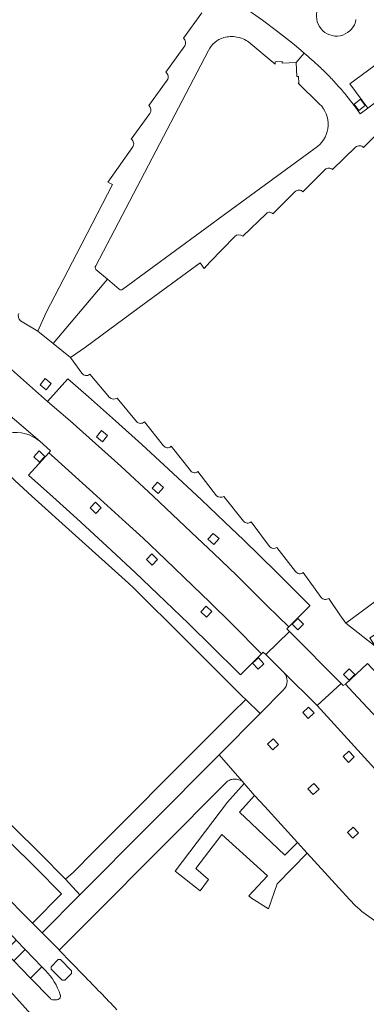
# Model space of a CAD drawing. Extents: x 152048 to 156914, y 461460 to 468786.
# Tile 244 of 256: x 154605 to 154658, y 468260 to 468409. Entities that reach past the tile are written whole.
import ezdxf

# ---------------------------------------------------------------- set-up
doc = ezdxf.new("R2010")
doc.units = 0
doc.header["$LTSCALE"] = 0.75
for name, color, linetype, lineweight in [('B-RO-VH-VERHARDING_ASFALT-GV', 251, 'CONTINUOUS', 18), ('B-RO-VH-VERHARDING_BETONSTRAATSTEEN-GV', 251, 'CONTINUOUS', 18), ('B-RO-VH-VERHARDING_TEGEL-GV', 251, 'CONTINUOUS', 18)]:
    doc.layers.add(name, color=color, linetype=linetype, lineweight=lineweight)

msp = doc.modelspace()

# ---------------------------------------------------------------- linework, layer by layer
at = {"layer": 'B-RO-VH-VERHARDING_ASFALT-GV'}
for points in [[(154614.993, 468264.047), (154611.283, 468267.894), (154611.214, 468267.965), (154608.687, 468270.529), (154607.257, 468271.98), (154606.595, 468272.638), (154602.896, 468276.342), (154599.173, 468280.022), (154594.606, 468284.481), (154590.944, 468288.004), (154586.563, 468292.154), (154583.293, 468295.193), (154578.102, 468299.915), (154574.011, 468303.546), (154573.297, 468304.162), (154572.574, 468304.771), (154569.807, 468307.204), (154567.016, 468309.604), (154564.452, 468311.76), (154561.875, 468313.887), (154560.316, 468315.173), (154558.752, 468316.48), (154556.629, 468313.656)], [(154614.993, 468264.047), (154611.283, 468267.894), (154611.214, 468267.965), (154608.687, 468270.529), (154607.257, 468271.98), (154606.595, 468272.638), (154602.896, 468276.342), (154599.173, 468280.022), (154594.606, 468284.481), (154590.944, 468288.004), (154586.563, 468292.154), (154583.293, 468295.193), (154578.102, 468299.915), (154574.011, 468303.546), (154573.297, 468304.162), (154572.574, 468304.771), (154569.807, 468307.204), (154567.016, 468309.604), (154564.452, 468311.76), (154561.875, 468313.887), (154560.316, 468315.173), (154558.752, 468316.48), (154556.629, 468313.656)], [(154556.5, 468310.96), (154555.101, 468311.844), (154552.63, 468309.229), (154554.183, 468307.948), (154559.215, 468303.732), (154563.126, 468300.403), (154563.445, 468300.118), (154565.564, 468298.271), (154567.673, 468296.412), (154574.249, 468290.559), (154577.005, 468288.064), (154580.375, 468284.94), (154584.646, 468280.895), (154588.066, 468277.595), (154592.147, 468273.591), (154595.852, 468269.898), (154599.528, 468266.177), (154600.523, 468265.2), (154601.543, 468264.13), (154601.553, 468264.12), (154601.63, 468264.04), (154604.389, 468261.12), (154607.902, 468257.196)], [(154556.5, 468310.96), (154555.101, 468311.844), (154552.63, 468309.229), (154554.183, 468307.948), (154559.215, 468303.732), (154563.126, 468300.403), (154563.445, 468300.118), (154565.564, 468298.271), (154567.673, 468296.412), (154574.249, 468290.559), (154577.005, 468288.064), (154580.375, 468284.94), (154584.646, 468280.895), (154588.066, 468277.595), (154592.147, 468273.591), (154595.852, 468269.898), (154599.528, 468266.177), (154600.523, 468265.2), (154601.543, 468264.13), (154601.553, 468264.12), (154601.63, 468264.04), (154604.389, 468261.12), (154607.902, 468257.196)], [(154569.981, 468302.244), (154570.25, 468302.04), (154573.788, 468298.943), (154574.764, 468298.089), (154579.231, 468294.084), (154582.858, 468290.752), (154588.051, 468285.881), (154593.026, 468281.137), (154596.706, 468277.559), (154600.609, 468273.677), (154604.469, 468269.751), (154604.759, 468269.422), (154606.136, 468267.987), (154608.641, 468265.377), (154609.204, 468264.809)], [(154569.981, 468302.244), (154570.25, 468302.04), (154573.788, 468298.943), (154574.764, 468298.089), (154579.231, 468294.084), (154582.858, 468290.752), (154588.051, 468285.881), (154593.026, 468281.137), (154596.706, 468277.559), (154600.609, 468273.677), (154604.469, 468269.751), (154604.759, 468269.422), (154606.136, 468267.987), (154608.641, 468265.377), (154609.204, 468264.809)], [(154606.95, 468263.676), (154604.403, 468266.262), (154603.017, 468267.669), (154602.008, 468268.69), (154597.765, 468272.944), (154593.494, 468277.171), (154587.854, 468282.678), (154584.854, 468285.553), (154580.639, 468289.49), (154576.046, 468293.679), (154574.554, 468295.008), (154573.046, 468296.32), (154572.306, 468297.034), (154572.258, 468297.072), (154572.21, 468297.11)], [(154606.95, 468263.676), (154604.403, 468266.262), (154603.017, 468267.669), (154602.008, 468268.69), (154597.765, 468272.944), (154593.494, 468277.171), (154587.854, 468282.678), (154584.854, 468285.553), (154580.639, 468289.49), (154576.046, 468293.679), (154574.554, 468295.008), (154573.046, 468296.32), (154572.306, 468297.034), (154572.258, 468297.072), (154572.21, 468297.11)], [(154609.952, 468260.566), (154606.95, 468263.676)], [(154609.952, 468260.566), (154606.95, 468263.676)], [(154611.433, 468261.131), (154611.469, 468261.06)], [(154611.433, 468261.131), (154611.469, 468261.06)]]:
    msp.add_lwpolyline(points, dxfattribs=at)
for points in [[(154612.141, 468263.333), (154611.723, 468263.332), (154610.067, 468265.016), (154610.079, 468265.355), (154611.111, 468266.451), (154611.466, 468266.466), (154613.152, 468264.743), (154613.138, 468264.382)], [(154612.141, 468263.333), (154613.138, 468264.382), (154613.152, 468264.743), (154611.466, 468266.466), (154611.111, 468266.451), (154610.079, 468265.355), (154610.067, 468265.016), (154611.723, 468263.332)], [(154612.141, 468263.333), (154611.723, 468263.332), (154610.067, 468265.016), (154610.079, 468265.355), (154611.111, 468266.451), (154611.466, 468266.466), (154613.152, 468264.743), (154613.138, 468264.382)], [(154612.141, 468263.333), (154613.138, 468264.382), (154613.152, 468264.743), (154611.466, 468266.466), (154611.111, 468266.451), (154610.079, 468265.355), (154610.067, 468265.016), (154611.723, 468263.332)]]:
    msp.add_lwpolyline(points, close=True, dxfattribs=at)
for points in [[(154609.204, 468264.809, -0.1199911), (154611.433, 468261.131)], [(154609.204, 468264.809, -0.1199911), (154611.433, 468261.131)], [(154619.988, 468258.887, 0.0056131), (154614.993, 468264.047)], [(154619.988, 468258.887, 0.0056131), (154614.993, 468264.047)], [(154611.469, 468261.06, -0.4033142), (154611.104, 468260.433)], [(154611.469, 468261.06, -0.4033142), (154611.104, 468260.433)], [(154610.365, 468260.385, -0.2154921), (154609.952, 468260.566)], [(154610.365, 468260.385, -0.2154921), (154609.952, 468260.566)], [(154611.104, 468260.433, -0.1028472), (154610.365, 468260.385)], [(154611.104, 468260.433, -0.1028472), (154610.365, 468260.385)]]:
    msp.add_lwpolyline(points, format="xyb", dxfattribs=at)
at = {"layer": 'B-RO-VH-VERHARDING_BETONSTRAATSTEEN-GV'}
for points in [[(154647.735, 468420.701), (154645.163, 468415.658), (154642.496, 468410.618), (154638.512, 468412.672), (154637.796, 468411.293), (154638.522, 468410.894), (154638.962, 468410.626), (154640.484, 468409.595), (154641.984, 468408.534), (154644.268, 468406.852), (154645.635, 468405.788), (154646.54, 468405.053), (154647.437, 468404.309), (154648.327, 468403.556)], [(154647.735, 468420.701), (154645.163, 468415.658), (154642.496, 468410.618), (154638.512, 468412.672), (154637.796, 468411.293), (154638.522, 468410.894), (154638.962, 468410.626), (154640.484, 468409.595), (154641.984, 468408.534), (154644.268, 468406.852), (154645.635, 468405.788), (154646.54, 468405.053), (154647.437, 468404.309), (154648.327, 468403.556)], [(154639.945, 468405.214), (154643.938, 468401.887), (154643.921, 468402.224), (154644.96, 468402.276), (154644.972, 468402.036), (154647.099, 468402.143), (154648.327, 468403.556), (154647.437, 468404.309), (154646.54, 468405.053), (154645.635, 468405.788), (154644.268, 468406.852), (154641.984, 468408.534), (154640.484, 468409.595), (154638.962, 468410.626), (154638.522, 468410.894), (154637.796, 468411.293), (154638.512, 468412.672)], [(154639.945, 468405.214), (154643.938, 468401.887), (154643.921, 468402.224), (154644.96, 468402.276), (154644.972, 468402.036), (154647.099, 468402.143), (154648.327, 468403.556), (154647.437, 468404.309), (154646.54, 468405.053), (154645.635, 468405.788), (154644.268, 468406.852), (154641.984, 468408.534), (154640.484, 468409.595), (154638.962, 468410.626), (154638.522, 468410.894), (154637.796, 468411.293), (154638.512, 468412.672)], [(154632.853, 468409.635), (154630.069, 468405.802)], [(154632.853, 468409.635), (154630.069, 468405.802)], [(154654.769, 468397.029), (154656.066, 468395.37), (154656.791, 468394.383), (154657.923, 468395.227), (154655.199, 468398.898), (154664.566, 468405.813)], [(154664.566, 468405.813), (154665.015, 468405.231), (154665.455, 468404.643), (154665.886, 468404.048), (154667.268, 468402.189), (154657.923, 468395.227), (154656.791, 468394.383), (154656.066, 468395.37), (154654.769, 468397.029)], [(154654.769, 468397.029), (154656.066, 468395.37), (154656.791, 468394.383), (154657.923, 468395.227), (154655.199, 468398.898), (154664.566, 468405.813)], [(154664.566, 468405.813), (154665.015, 468405.231), (154665.455, 468404.643), (154665.886, 468404.048), (154667.268, 468402.189), (154657.923, 468395.227), (154656.791, 468394.383), (154656.066, 468395.37), (154654.769, 468397.029)], [(154616.802, 468371.366), (154633.86, 468403.944)], [(154616.802, 468371.366), (154633.86, 468403.944)], [(154630.244, 468404.681), (154627.388, 468400.66)], [(154630.244, 468404.681), (154627.388, 468400.66)], [(154648.327, 468403.556), (154647.099, 468402.143), (154647.207, 468400.016), (154647.447, 468400.028), (154647.499, 468398.999), (154647.415, 468398.995)], [(154648.327, 468403.556), (154647.099, 468402.143), (154647.207, 468400.016), (154647.447, 468400.028), (154647.499, 468398.999), (154647.415, 468398.995)], [(154627.598, 468399.489), (154624.804, 468395.618)], [(154627.598, 468399.489), (154624.804, 468395.618)], [(154647.415, 468398.995), (154650.641, 468395.849)], [(154647.415, 468398.995), (154650.641, 468395.849)], [(154624.976, 468394.446), (154622.179, 468390.537)], [(154624.976, 468394.446), (154622.179, 468390.537)], [(154657.271, 468389.268), (154660.62, 468392.679)], [(154657.271, 468389.268), (154660.62, 468392.679)], [(154622.387, 468389.359), (154619.372, 468385.088), (154618.634, 468384.045), (154619.355, 468383.664), (154613.965, 468373.268), (154609.293, 468364.308), (154608.052, 468361.529), (154610.358, 468359.662), (154618.603, 468369.351), (154616.839, 468370.852)], [(154622.387, 468389.359), (154619.372, 468385.088), (154618.634, 468384.045), (154619.355, 468383.664), (154613.965, 468373.268), (154609.293, 468364.308), (154608.052, 468361.529), (154610.358, 468359.662), (154618.603, 468369.351), (154616.839, 468370.852)], [(154650.331, 468389.444), (154636.818, 468379.558), (154620.886, 468367.844)], [(154650.331, 468389.444), (154636.818, 468379.558), (154620.886, 468367.844)], [(154652.607, 468385.932), (154656.074, 468389.323)], [(154652.607, 468385.932), (154656.074, 468389.323)], [(154648.121, 468382.574), (154651.458, 468385.935)], [(154648.121, 468382.574), (154651.458, 468385.935)], [(154643.569, 468379.23), (154646.964, 468382.62)], [(154643.569, 468379.23), (154646.964, 468382.62)], [(154639.045, 468375.864), (154642.586, 468379.309)], [(154639.045, 468375.864), (154642.586, 468379.309)], [(154620.363, 468367.854), (154618.603, 468369.351), (154610.358, 468359.662), (154612.994, 468357.533), (154615.264, 468359.102), (154623.376, 468365.09), (154632.584, 468371.849), (154633.186, 468371), (154634.068, 468371.919), (154637.816, 468375.808)], [(154620.363, 468367.854), (154618.603, 468369.351), (154610.358, 468359.662), (154612.994, 468357.533), (154615.264, 468359.102), (154623.376, 468365.09), (154632.584, 468371.849), (154633.186, 468371), (154634.068, 468371.919), (154637.816, 468375.808)], [(154614.72, 468355.162), (154612.994, 468357.533), (154610.358, 468359.662), (154608.052, 468361.529), (154605.442, 468363.086)], [(154614.72, 468355.162), (154612.994, 468357.533), (154610.358, 468359.662), (154608.052, 468361.529), (154605.442, 468363.086)], [(154608.35, 468344.858), (154609.954, 468343.398), (154609.707, 468343.095), (154610.59, 468342.347), (154616.927, 468336.618), (154621.367, 468332.587), (154623.95, 468330.187), (154627.35, 468326.964), (154631.55, 468322.947), (154634.012, 468320.556), (154637.421, 468317.182), (154641.856, 468312.702), (154642.127, 468312.971), (154642.519, 468312.582), (154646.082, 468316.061), (154645.67, 468316.474), (154645.985, 468316.778), (154642.639, 468320.022), (154638.052, 468324.578), (154634.652, 468327.867), (154631.287, 468331.08), (154625.487, 468336.533), (154620.585, 468341.071), (154616.79, 468344.529), (154612.963, 468347.956), (154609.505, 468350.893), (154602.23, 468357.333)], [(154602.23, 468357.333), (154609.505, 468350.893), (154612.592, 468354.314), (154615.724, 468351.562), (154619.776, 468347.947), (154623.751, 468344.352), (154627.814, 468340.623), (154632.781, 468336), (154636.278, 468332.691), (154639.17, 468329.899), (154644.082, 468325.083), (154646.602, 468322.585), (154649.107, 468320.072), (154649.154, 468319.993), (154649.157, 468319.988), (154645.985, 468316.778), (154645.67, 468316.474), (154646.082, 468316.061), (154653.901, 468308.209), (154654.216, 468307.894), (154654.532, 468308.111), (154657.852, 468311.236)], [(154608.35, 468344.858), (154609.954, 468343.398), (154609.707, 468343.095), (154610.59, 468342.347), (154616.927, 468336.618), (154621.367, 468332.587), (154623.95, 468330.187), (154627.35, 468326.964), (154631.55, 468322.947), (154634.012, 468320.556), (154637.421, 468317.182), (154641.856, 468312.702), (154642.127, 468312.971), (154642.519, 468312.582), (154646.082, 468316.061), (154645.67, 468316.474), (154645.985, 468316.778), (154642.639, 468320.022), (154638.052, 468324.578), (154634.652, 468327.867), (154631.287, 468331.08), (154625.487, 468336.533), (154620.585, 468341.071), (154616.79, 468344.529), (154612.963, 468347.956), (154609.505, 468350.893), (154602.23, 468357.333)], [(154602.23, 468357.333), (154609.505, 468350.893), (154612.592, 468354.314), (154615.724, 468351.562), (154619.776, 468347.947), (154623.751, 468344.352), (154627.814, 468340.623), (154632.781, 468336), (154636.278, 468332.691), (154639.17, 468329.899), (154644.082, 468325.083), (154646.602, 468322.585), (154649.107, 468320.072), (154649.154, 468319.993), (154649.157, 468319.988), (154645.985, 468316.778), (154645.67, 468316.474), (154646.082, 468316.061), (154653.901, 468308.209), (154654.216, 468307.894), (154654.532, 468308.111), (154657.852, 468311.236)], [(154596.814, 468354.707), (154608.35, 468344.858)], [(154608.35, 468344.858), (154596.814, 468354.707)], [(154596.814, 468354.707), (154608.35, 468344.858)], [(154608.35, 468344.858), (154596.814, 468354.707)], [(154618.885, 468351.486), (154615.89, 468354.977)], [(154618.885, 468351.486), (154615.89, 468354.977)], [(154622.976, 468347.829), (154620.045, 468351.394)], [(154622.976, 468347.829), (154620.045, 468351.394)], [(154627.069, 468344.173), (154624.149, 468347.8)], [(154627.069, 468344.173), (154624.149, 468347.8)], [(154609.707, 468343.095), (154609.954, 468343.398), (154608.35, 468344.858)], [(154609.707, 468343.095), (154609.954, 468343.398), (154608.35, 468344.858)], [(154599.825, 468343.245), (154604.061, 468339.405), (154604.597, 468338.91), (154604.601, 468338.915), (154607.161, 468336.539), (154613.744, 468330.61), (154621.747, 468323.384), (154622.622, 468322.561), (154630.218, 468315.012), (154636.498, 468308.746), (154638.948, 468306.327), (154639.483, 468305.8), (154641.634, 468303.676), (154645.15, 468307.212)], [(154599.825, 468343.245), (154604.061, 468339.405), (154604.597, 468338.91), (154604.601, 468338.915), (154607.161, 468336.539), (154613.744, 468330.61), (154621.747, 468323.384), (154622.622, 468322.561), (154630.218, 468315.012), (154636.498, 468308.746), (154638.948, 468306.327), (154639.483, 468305.8), (154641.634, 468303.676), (154645.15, 468307.212)], [(154645.172, 468309.938), (154642.519, 468312.582), (154642.127, 468312.971), (154641.856, 468312.702), (154638.656, 468309.524), (154638.224, 468309.969), (154634.532, 468313.633), (154630.816, 468317.272), (154626.191, 468321.742), (154622.787, 468324.981), (154618.502, 468328.985), (154613.955, 468333.161), (154610.313, 468336.448), (154606.654, 468339.707), (154609.707, 468343.095)], [(154645.172, 468309.938), (154642.519, 468312.582), (154642.127, 468312.971), (154641.856, 468312.702), (154638.656, 468309.524), (154638.224, 468309.969), (154634.532, 468313.633), (154630.816, 468317.272), (154626.191, 468321.742), (154622.787, 468324.981), (154618.502, 468328.985), (154613.955, 468333.161), (154610.313, 468336.448), (154606.654, 468339.707), (154609.707, 468343.095)], [(154631.123, 468340.407), (154628.182, 468344.089)], [(154631.123, 468340.407), (154628.182, 468344.089)], [(154635.052, 468336.621), (154632.253, 468340.297)], [(154635.052, 468336.621), (154632.253, 468340.297)], [(154639.136, 468332.791), (154636.172, 468336.498)], [(154639.136, 468332.791), (154636.172, 468336.498)], [(154643.056, 468328.916), (154640.294, 468332.644)], [(154643.056, 468328.916), (154640.294, 468332.644)], [(154671.583, 468329.904), (154654.588, 468317.358), (154659.016, 468313.871), (154658.243, 468315.117), (154675.843, 468325.909), (154676.603, 468324.686), (154677.653, 468323.501), (154678.68, 468324.144), (154682.881, 468326.84)], [(154671.583, 468329.904), (154654.588, 468317.358), (154659.016, 468313.871), (154658.243, 468315.117), (154675.843, 468325.909), (154676.603, 468324.686), (154677.653, 468323.501), (154678.68, 468324.144), (154682.881, 468326.84)], [(154646.999, 468325.165), (154644.197, 468328.81)], [(154646.999, 468325.165), (154644.197, 468328.81)], [(154650.88, 468321.245), (154648.164, 468325.02)], [(154650.88, 468321.245), (154648.164, 468325.02)], [(154659.016, 468313.871), (154654.588, 468317.358), (154653.67, 468318.59), (154652.02, 468321.093)], [(154659.016, 468313.871), (154654.588, 468317.358), (154653.67, 468318.59), (154652.02, 468321.093)], [(154670.429, 468278.64), (154672.414, 468280.57), (154668.226, 468285.203), (154650.252, 468304.876), (154645.172, 468309.938)], [(154670.429, 468278.64), (154672.414, 468280.57), (154668.226, 468285.203), (154650.252, 468304.876), (154645.172, 468309.938)], [(154645.15, 468307.212), (154641.634, 468303.676), (154635.437, 468297.442), (154638.943, 468293.443), (154639.234, 468293.106), (154640.818, 468291.274), (154642.341, 468289.64), (154647.295, 468284.192)], [(154645.15, 468307.212), (154641.634, 468303.676), (154635.437, 468297.442), (154638.943, 468293.443), (154639.234, 468293.106), (154640.818, 468291.274), (154642.341, 468289.64), (154647.295, 468284.192)], [(154681.159, 468278.068), (154676.764, 468283.132), (154677.032, 468283.402), (154674.714, 468286.053), (154672.381, 468288.68), (154668.576, 468292.911), (154664.452, 468297.436), (154660.101, 468302.16), (154655.723, 468306.858), (154654.532, 468308.111), (154654.216, 468307.894), (154653.901, 468308.209), (154650.252, 468304.876), (154668.226, 468285.203), (154672.414, 468280.57), (154679.607, 468272.613)], [(154681.159, 468278.068), (154676.764, 468283.132), (154677.032, 468283.402), (154674.714, 468286.053), (154672.381, 468288.68), (154668.576, 468292.911), (154664.452, 468297.436), (154660.101, 468302.16), (154655.723, 468306.858), (154654.532, 468308.111), (154654.216, 468307.894), (154653.901, 468308.209), (154650.252, 468304.876), (154668.226, 468285.203), (154672.414, 468280.57), (154679.607, 468272.613)], [(154647.295, 468284.192), (154648.758, 468282.582), (154655.159, 468275.543)], [(154647.295, 468284.192), (154648.758, 468282.582), (154655.159, 468275.543)], [(154609.204, 468264.809), (154608.641, 468265.377), (154606.95, 468263.676), (154609.952, 468260.566)], [(154609.204, 468264.809), (154608.641, 468265.377), (154606.95, 468263.676), (154609.952, 468260.566)], [(154611.469, 468261.06), (154611.433, 468261.131)], [(154611.469, 468261.06), (154611.433, 468261.131)]]:
    msp.add_lwpolyline(points, dxfattribs=at)
for points in [[(154656.136, 468408.634, -1.039281), (154650.255, 468409.88)], [(154656.136, 468408.634, -1.039281), (154650.255, 468409.88)], [(154630.069, 468405.802, -0.4093669), (154630.244, 468404.681)], [(154630.069, 468405.802, -0.4093669), (154630.244, 468404.681)], [(154634.786, 468405.186, -0.1120574), (154636.156, 468405.909)], [(154634.786, 468405.186, -0.1120574), (154636.156, 468405.909)], [(154636.156, 468405.909, -0.1130226), (154638.129, 468405.99)], [(154636.156, 468405.909, -0.1130226), (154638.129, 468405.99)], [(154638.129, 468405.99, -0.1124996), (154639.945, 468405.214)], [(154638.129, 468405.99, -0.1124996), (154639.945, 468405.214)], [(154633.86, 468403.944, -0.1115398), (154634.786, 468405.186)], [(154633.86, 468403.944, -0.1115398), (154634.786, 468405.186)], [(154648.327, 468403.556, -0.0133749), (154650.576, 468401.544)], [(154650.576, 468401.544, 0.0133749), (154648.327, 468403.556)], [(154648.327, 468403.556, -0.0133749), (154650.576, 468401.544)], [(154650.576, 468401.544, 0.0133749), (154648.327, 468403.556)], [(154650.576, 468401.544, -0.0118768), (154651.976, 468400.165)], [(154651.976, 468400.165, 0.0118768), (154650.576, 468401.544)], [(154650.576, 468401.544, -0.0118768), (154651.976, 468400.165)], [(154651.976, 468400.165, 0.0118768), (154650.576, 468401.544)], [(154627.388, 468400.66, -0.4252318), (154627.598, 468399.489)], [(154627.388, 468400.66, -0.4252318), (154627.598, 468399.489)], [(154651.976, 468400.165, -0.0121624), (154653.403, 468398.63)], [(154653.403, 468398.63, 0.0121624), (154651.976, 468400.165)], [(154651.976, 468400.165, -0.0121624), (154653.403, 468398.63)], [(154653.403, 468398.63, 0.0121624), (154651.976, 468400.165)], [(154653.403, 468398.63, -0.0111326), (154654.769, 468397.029)], [(154654.769, 468397.029, 0.0111326), (154653.403, 468398.63)], [(154653.403, 468398.63, -0.0111326), (154654.769, 468397.029)], [(154654.769, 468397.029, 0.0111326), (154653.403, 468398.63)], [(154624.804, 468395.618, -0.4044905), (154624.976, 468394.446)], [(154624.804, 468395.618, -0.4044905), (154624.976, 468394.446)], [(154650.641, 468395.849, -0.4505803), (154650.331, 468389.444)], [(154650.641, 468395.849, -0.4505803), (154650.331, 468389.444)], [(154622.179, 468390.537, -0.4175304), (154622.387, 468389.359)], [(154622.179, 468390.537, -0.4175304), (154622.387, 468389.359)], [(154656.074, 468389.323, -0.4352191), (154657.271, 468389.268)], [(154656.074, 468389.323, -0.4352191), (154657.271, 468389.268)], [(154651.458, 468385.935, -0.4168837), (154652.607, 468385.932)], [(154651.458, 468385.935, -0.4168837), (154652.607, 468385.932)], [(154646.964, 468382.62, -0.4390943), (154648.121, 468382.574)], [(154646.964, 468382.62, -0.4390943), (154648.121, 468382.574)], [(154642.586, 468379.309, -0.4546557), (154643.569, 468379.23)], [(154642.586, 468379.309, -0.4546557), (154643.569, 468379.23)], [(154637.816, 468375.808, -0.3987231), (154639.045, 468375.864)], [(154637.816, 468375.808, -0.3987231), (154639.045, 468375.864)], [(154616.839, 468370.852, -0.422232), (154616.802, 468371.366)], [(154616.839, 468370.852, -0.422232), (154616.802, 468371.366)], [(154620.886, 468367.844, -0.4015668), (154620.363, 468367.854)], [(154620.886, 468367.844, -0.4015668), (154620.363, 468367.854)], [(154605.442, 468363.086, -0.3610391), (154605.184, 468364.2)], [(154605.442, 468363.086, -0.3610391), (154605.184, 468364.2)], [(154615.89, 468354.977, -0.4521836), (154614.72, 468355.162)], [(154615.89, 468354.977, -0.4521836), (154614.72, 468355.162)], [(154620.045, 468351.394, -0.3828122), (154618.885, 468351.486)], [(154620.045, 468351.394, -0.3828122), (154618.885, 468351.486)], [(154624.149, 468347.8, -0.4441628), (154622.976, 468347.829)], [(154624.149, 468347.8, -0.4441628), (154622.976, 468347.829)], [(154608.35, 468344.858, 0.4747059), (154599.825, 468343.245)], [(154599.825, 468343.245, -0.4747059), (154608.35, 468344.858)], [(154608.35, 468344.858, 0.4747059), (154599.825, 468343.245)], [(154599.825, 468343.245, -0.4747059), (154608.35, 468344.858)], [(154628.182, 468344.089, -0.4762582), (154627.069, 468344.173)], [(154628.182, 468344.089, -0.4762582), (154627.069, 468344.173)], [(154632.253, 468340.297, -0.463631), (154631.123, 468340.407)], [(154632.253, 468340.297, -0.463631), (154631.123, 468340.407)], [(154636.172, 468336.498, -0.3294136), (154635.052, 468336.621)], [(154636.172, 468336.498, -0.3294136), (154635.052, 468336.621)], [(154640.294, 468332.644, -0.4309862), (154639.136, 468332.791)], [(154640.294, 468332.644, -0.4309862), (154639.136, 468332.791)], [(154644.197, 468328.81, -0.3873745), (154643.056, 468328.916)], [(154644.197, 468328.81, -0.3873745), (154643.056, 468328.916)], [(154648.164, 468325.02, -0.4575804), (154646.999, 468325.165)], [(154648.164, 468325.02, -0.4575804), (154646.999, 468325.165)], [(154652.02, 468321.093, -0.426224), (154650.88, 468321.245)], [(154652.02, 468321.093, -0.426224), (154650.88, 468321.245)], [(154645.15, 468307.212, 0.4196648), (154645.172, 468309.938)], [(154645.172, 468309.938, -0.4196648), (154645.15, 468307.212)], [(154645.15, 468307.212, 0.4196648), (154645.172, 468309.938)], [(154645.172, 468309.938, -0.4196648), (154645.15, 468307.212)], [(154655.159, 468275.543, 0.0926975), (154660.646, 468271.406)], [(154655.159, 468275.543, 0.0926975), (154660.646, 468271.406)], [(154611.433, 468261.131, 0.1199911), (154609.204, 468264.809)], [(154611.433, 468261.131, 0.1199911), (154609.204, 468264.809)], [(154611.104, 468260.433, 0.4033142), (154611.469, 468261.06)], [(154611.104, 468260.433, 0.4033142), (154611.469, 468261.06)], [(154609.952, 468260.566, 0.2154921), (154610.365, 468260.385)], [(154609.952, 468260.566, 0.2154921), (154610.365, 468260.385)], [(154610.365, 468260.385, 0.1028472), (154611.104, 468260.433)], [(154610.365, 468260.385, 0.1028472), (154611.104, 468260.433)]]:
    msp.add_lwpolyline(points, format="xyb", dxfattribs=at)
for points in [[(154655.199, 468398.898), (154657.923, 468395.227), (154667.268, 468402.189), (154665.886, 468404.048), (154665.455, 468404.643), (154665.015, 468405.231), (154664.566, 468405.813)], [(154655.199, 468398.898), (154657.923, 468395.227), (154667.268, 468402.189), (154665.886, 468404.048), (154665.455, 468404.643), (154665.015, 468405.231), (154664.566, 468405.813)], [(154656.584, 468394.889), (154655.848, 468395.836), (154656.795, 468396.573), (154657.532, 468395.626)], [(154656.584, 468394.889), (154655.848, 468395.836), (154656.795, 468396.573), (154657.532, 468395.626)], [(154608.391, 468353.408), (154609.143, 468354.342), (154610.078, 468353.59), (154609.326, 468352.655)], [(154608.391, 468353.408), (154609.143, 468354.342), (154610.078, 468353.59), (154609.326, 468352.655)], [(154645.985, 468316.778), (154649.157, 468319.988), (154649.154, 468319.993), (154649.107, 468320.072), (154646.602, 468322.585), (154644.082, 468325.083), (154639.17, 468329.899), (154636.278, 468332.691), (154632.781, 468336), (154627.814, 468340.623), (154623.751, 468344.352), (154619.776, 468347.947), (154615.724, 468351.562), (154612.592, 468354.314), (154609.505, 468350.893), (154612.963, 468347.956), (154616.79, 468344.529), (154620.585, 468341.071), (154625.487, 468336.533), (154631.287, 468331.08), (154634.652, 468327.867), (154638.052, 468324.578), (154642.639, 468320.022)], [(154645.985, 468316.778), (154649.157, 468319.988), (154649.154, 468319.993), (154649.107, 468320.072), (154646.602, 468322.585), (154644.082, 468325.083), (154639.17, 468329.899), (154636.278, 468332.691), (154632.781, 468336), (154627.814, 468340.623), (154623.751, 468344.352), (154619.776, 468347.947), (154615.724, 468351.562), (154612.592, 468354.314), (154609.505, 468350.893), (154612.963, 468347.956), (154616.79, 468344.529), (154620.585, 468341.071), (154625.487, 468336.533), (154631.287, 468331.08), (154634.652, 468327.867), (154638.052, 468324.578), (154642.639, 468320.022)], [(154616.91, 468345.53), (154617.662, 468346.465), (154618.598, 468345.712), (154617.845, 468344.778)], [(154616.91, 468345.53), (154617.662, 468346.465), (154618.598, 468345.712), (154617.845, 468344.778)], [(154641.856, 468312.702), (154637.421, 468317.182), (154634.012, 468320.556), (154631.55, 468322.947), (154627.35, 468326.964), (154623.95, 468330.187), (154621.367, 468332.587), (154616.927, 468336.618), (154610.59, 468342.347), (154609.707, 468343.095), (154606.654, 468339.707), (154610.313, 468336.448), (154613.955, 468333.161), (154618.502, 468328.985), (154622.787, 468324.981), (154626.191, 468321.742), (154630.816, 468317.272), (154634.532, 468313.633), (154638.224, 468309.969), (154638.656, 468309.524)], [(154641.856, 468312.702), (154637.421, 468317.182), (154634.012, 468320.556), (154631.55, 468322.947), (154627.35, 468326.964), (154623.95, 468330.187), (154621.367, 468332.587), (154616.927, 468336.618), (154610.59, 468342.347), (154609.707, 468343.095), (154606.654, 468339.707), (154610.313, 468336.448), (154613.955, 468333.161), (154618.502, 468328.985), (154622.787, 468324.981), (154626.191, 468321.742), (154630.816, 468317.272), (154634.532, 468313.633), (154638.224, 468309.969), (154638.656, 468309.524)], [(154607.425, 468342.523), (154608.26, 468343.385), (154609.123, 468342.55), (154608.288, 468341.688)], [(154607.425, 468342.523), (154608.26, 468343.385), (154609.123, 468342.55), (154608.288, 468341.688)], [(154625.351, 468337.761), (154626.154, 468338.651), (154627.046, 468337.847), (154626.242, 468336.956)], [(154625.351, 468337.761), (154626.154, 468338.651), (154627.046, 468337.847), (154626.242, 468336.956)], [(154615.943, 468334.783), (154616.777, 468335.645), (154617.64, 468334.81), (154616.805, 468333.948)], [(154615.943, 468334.783), (154616.777, 468335.645), (154617.64, 468334.81), (154616.805, 468333.948)], [(154633.746, 468330.038), (154634.549, 468330.929), (154635.441, 468330.124), (154634.637, 468329.234)], [(154633.746, 468330.038), (154634.549, 468330.929), (154635.441, 468330.124), (154634.637, 468329.234)], [(154624.459, 468326.959), (154625.294, 468327.821), (154626.156, 468326.986), (154625.322, 468326.124)], [(154624.459, 468326.959), (154625.294, 468327.821), (154626.156, 468326.986), (154625.322, 468326.124)], [(154632.672, 468319.074), (154633.507, 468319.936), (154634.369, 468319.101), (154633.535, 468318.239)], [(154632.672, 468319.074), (154633.507, 468319.936), (154634.369, 468319.101), (154633.535, 468318.239)], [(154646.488, 468317.178), (154647.322, 468318.039), (154648.185, 468317.204), (154647.35, 468316.343)], [(154646.488, 468317.178), (154647.322, 468318.039), (154648.185, 468317.204), (154647.35, 468316.343)], [(154653.901, 468308.209), (154646.082, 468316.061), (154642.519, 468312.582), (154645.172, 468309.938), (154650.252, 468304.876)], [(154653.901, 468308.209), (154646.082, 468316.061), (154642.519, 468312.582), (154645.172, 468309.938), (154650.252, 468304.876)], [(154640.506, 468311.271), (154641.381, 468312.091), (154642.203, 468311.215), (154641.327, 468310.395)], [(154640.506, 468311.271), (154641.381, 468312.091), (154642.203, 468311.215), (154641.327, 468310.395)], [(154654.261, 468309.566), (154655.096, 468310.428), (154655.958, 468309.593), (154655.124, 468308.731)], [(154654.261, 468309.566), (154655.096, 468310.428), (154655.958, 468309.593), (154655.124, 468308.731)], [(154654.532, 468308.111), (154655.723, 468306.858), (154660.101, 468302.16), (154664.452, 468297.436), (154668.576, 468292.911), (154672.381, 468288.68), (154674.714, 468286.053), (154677.032, 468283.402), (154680.483, 468286.342), (154680.492, 468286.352), (154680.406, 468286.429), (154678.598, 468288.515), (154676.775, 468290.587), (154674.608, 468293.013), (154671.003, 468297.001), (154668.165, 468300.113), (154664.907, 468303.654), (154661.386, 468307.452), (154657.852, 468311.236)], [(154654.532, 468308.111), (154655.723, 468306.858), (154660.101, 468302.16), (154664.452, 468297.436), (154668.576, 468292.911), (154672.381, 468288.68), (154674.714, 468286.053), (154677.032, 468283.402), (154680.483, 468286.342), (154680.492, 468286.352), (154680.406, 468286.429), (154678.598, 468288.515), (154676.775, 468290.587), (154674.608, 468293.013), (154671.003, 468297.001), (154668.165, 468300.113), (154664.907, 468303.654), (154661.386, 468307.452), (154657.852, 468311.236)], [(154613.438, 468279.697), (154612.248, 468278.648), (154614.385, 468276.262), (154635.437, 468297.442), (154641.634, 468303.676), (154639.483, 468305.8), (154637.445, 468303.786), (154633.875, 468300.254), (154630.322, 468296.689), (154630.318, 468296.685), (154626.799, 468293.152), (154623.076, 468289.373), (154623.07, 468289.366), (154623.052, 468289.345), (154621.395, 468287.69), (154621.356, 468287.651), (154616.512, 468282.812), (154616.526, 468282.798)], [(154613.438, 468279.697), (154612.248, 468278.648), (154614.385, 468276.262), (154635.437, 468297.442), (154641.634, 468303.676), (154639.483, 468305.8), (154637.445, 468303.786), (154633.875, 468300.254), (154630.322, 468296.689), (154630.318, 468296.685), (154626.799, 468293.152), (154623.076, 468289.373), (154623.07, 468289.366), (154623.052, 468289.345), (154621.395, 468287.69), (154621.356, 468287.651), (154616.512, 468282.812), (154616.526, 468282.798)], [(154648.105, 468303.824), (154648.981, 468304.645), (154649.802, 468303.769), (154648.926, 468302.949)], [(154648.105, 468303.824), (154648.981, 468304.645), (154649.802, 468303.769), (154648.926, 468302.949)], [(154642.751, 468299.043), (154643.626, 468299.864), (154644.447, 468298.988), (154643.572, 468298.167)], [(154642.751, 468299.043), (154643.626, 468299.864), (154644.447, 468298.988), (154643.572, 468298.167)], [(154654.18, 468297.157), (154655.055, 468297.977), (154655.876, 468297.102), (154655.001, 468296.281)], [(154654.18, 468297.157), (154655.055, 468297.977), (154655.876, 468297.102), (154655.001, 468296.281)], [(154648.758, 468282.582), (154647.295, 468284.192), (154645.39, 468282.255), (154640.305, 468287.108), (154638.553, 468288.78), (154638.575, 468288.804), (154640.818, 468291.274), (154639.234, 468293.106), (154636.701, 468290.289), (154628.831, 468279.813), (154632.586, 468276.885), (154633.854, 468278.592), (154631.952, 468280.22), (154635.883, 468285.384), (154642.744, 468279.127), (154639.951, 468276.11), (154640.326, 468275.765), (154642.918, 468274.138), (154644.198, 468277.911)], [(154648.758, 468282.582), (154647.295, 468284.192), (154645.39, 468282.255), (154640.305, 468287.108), (154638.553, 468288.78), (154638.575, 468288.804), (154640.818, 468291.274), (154639.234, 468293.106), (154636.701, 468290.289), (154628.831, 468279.813), (154632.586, 468276.885), (154633.854, 468278.592), (154631.952, 468280.22), (154635.883, 468285.384), (154642.744, 468279.127), (154639.951, 468276.11), (154640.326, 468275.765), (154642.918, 468274.138), (154644.198, 468277.911)], [(154648.866, 468292.295), (154649.742, 468293.115), (154650.563, 468292.239), (154649.687, 468291.419)], [(154648.866, 468292.295), (154649.742, 468293.115), (154650.563, 468292.239), (154649.687, 468291.419)], [(154654.831, 468285.682), (154655.707, 468286.502), (154656.528, 468285.627), (154655.652, 468284.806)], [(154654.831, 468285.682), (154655.707, 468286.502), (154656.528, 468285.627), (154655.652, 468284.806)]]:
    msp.add_lwpolyline(points, close=True, dxfattribs=at)
at = {"layer": 'B-RO-VH-VERHARDING_TEGEL-GV'}
for points in [[(154573.405, 468312.47), (154576.585, 468309.638), (154581.598, 468305.185), (154586.56, 468300.676), (154589.846, 468297.619), (154595.597, 468292.174), (154600.701, 468287.278), (154603.845, 468284.211), (154607.75, 468280.32), (154611.615, 468276.388), (154607.257, 468271.98), (154608.687, 468270.529), (154614.385, 468276.262), (154612.248, 468278.648), (154608.358, 468282.573), (154604.426, 468286.456), (154600.624, 468290.13), (154595.859, 468294.646), (154595.437, 468295.046), (154594.981, 468295.475)], [(154573.405, 468312.47), (154576.585, 468309.638), (154581.598, 468305.185), (154586.56, 468300.676), (154589.846, 468297.619), (154595.597, 468292.174), (154600.701, 468287.278), (154603.845, 468284.211), (154607.75, 468280.32), (154611.615, 468276.388), (154607.257, 468271.98), (154608.687, 468270.529), (154614.385, 468276.262), (154612.248, 468278.648), (154608.358, 468282.573), (154604.426, 468286.456), (154600.624, 468290.13), (154595.859, 468294.646), (154595.437, 468295.046), (154594.981, 468295.475)], [(154638.943, 468293.443), (154635.437, 468297.442), (154614.385, 468276.262), (154608.687, 468270.529), (154611.214, 468267.965), (154611.283, 468267.894), (154616.512, 468273.145), (154636.526, 468293.245)], [(154638.943, 468293.443), (154635.437, 468297.442), (154614.385, 468276.262), (154608.687, 468270.529), (154611.214, 468267.965), (154611.283, 468267.894), (154616.512, 468273.145), (154636.526, 468293.245)]]:
    msp.add_lwpolyline(points, dxfattribs=at)
for points in [[(154636.975, 468293.572, -0.0833095), (154637.505, 468293.734)], [(154636.975, 468293.572, -0.0833095), (154637.505, 468293.734)], [(154637.505, 468293.734, -0.0872729), (154638.25, 468293.705)], [(154637.505, 468293.734, -0.0872729), (154638.25, 468293.705)], [(154638.25, 468293.705, -0.0747214), (154638.943, 468293.443)], [(154638.25, 468293.705, -0.0747214), (154638.943, 468293.443)], [(154636.526, 468293.245, -0.082462), (154636.975, 468293.572)], [(154636.526, 468293.245, -0.082462), (154636.975, 468293.572)]]:
    msp.add_lwpolyline(points, format="xyb", dxfattribs=at)
for points in [[(154606.136, 468267.987), (154604.759, 468269.422), (154603.017, 468267.669), (154604.403, 468266.262)], [(154606.136, 468267.987), (154604.759, 468269.422), (154603.017, 468267.669), (154604.403, 468266.262)], [(154604.403, 468266.262), (154606.95, 468263.676), (154608.641, 468265.377), (154606.136, 468267.987)], [(154604.403, 468266.262), (154606.95, 468263.676), (154608.641, 468265.377), (154606.136, 468267.987)]]:
    msp.add_lwpolyline(points, close=True, dxfattribs=at)

doc.saveas('drawing.dxf')
